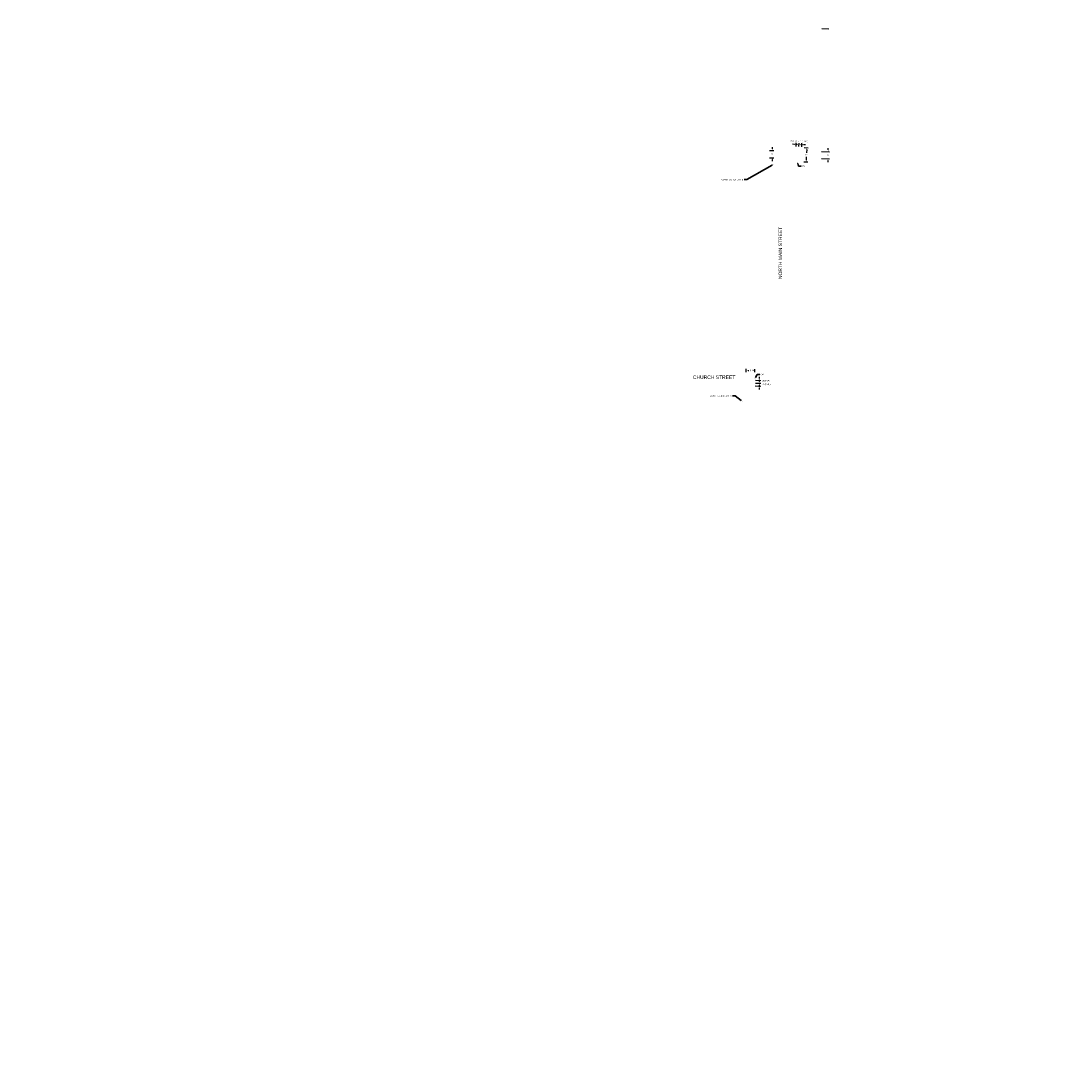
# Model space of a CAD drawing. Header units: feet. Extents: x 1649 to 1683655, y 1985 to 555675.
# Tile 6 of 7: x 1677735 to 1678475, y 550667 to 551391. Entities that reach past the tile are written whole.
import ezdxf
from ezdxf import colors
from ezdxf.entities.mleader import LeaderData, LeaderLine
from ezdxf.math import Vec2, Vec3

# ---------------------------------------------------------------- set-up
doc = ezdxf.new("R2010")
doc.units = ezdxf.units.FT
doc.header["$MEASUREMENT"] = 0
for name, color, linetype, lineweight in [('C-ANNO', 2, 'Continuous', 35), ('C-ANNO-DIM', 2, 'Continuous', 35), ('C-ROAD-ANNO', 7, 'Continuous', 35)]:
    doc.layers.add(name, color=color, linetype=linetype, lineweight=lineweight)
doc.layers.add('SIGN', color=7, linetype='Continuous')
doc.styles.add('KLF_Regular', font='arial.ttf', dxfattribs={"height": 0.1})
doc.dimstyles.new('KLF_Annotative_Arial', dxfattribs={"dimscale": 0, "dimtxt": 0.1, "dimasz": 0.125, "dimexe": 0.1, "dimexo": 0.0625, "dimgap": 0.09, "dimtad": 1, "dimtih": 1, "dimtoh": 1, "dimzin": 0, "dimdsep": 46, "dimtxsty": 'KLF_Regular', "dimcen": 0.05, "dimadec": 3, "dimazin": 0, "dimtfac": 1, "dimtofl": 0, "dimtmove": 0, "dimatfit": 3, "dimfxl": 1, "dimtolj": 1, "dimtzin": 0, "dimarcsym": 0})

# ---------------------------------------------------------------- blocks, each defined once
blk = doc.blocks.new('*D201')
at = {"layer": 'C-ANNO-DIM', "color": 0, "lineweight": -2, "transparency": 16777216}
for p, q in [((1678279.6, 551303.68), (1678278.35, 551303.71)), ((1678280.82, 551302.11), (1678280.87, 551304.65)), ((1678282.82, 551302.06), (1678282.87, 551304.61)), ((1678284.1, 551303.58), (1678285.35, 551303.55))]:
    blk.add_line(p, q, dxfattribs=at)
at = {"layer": 'C-ANNO-DIM', "color": 0, "transparency": 16777216, "insert": (1678279.63, 551305.87), "char_height": 1, "attachment_point": 5, "style": 'KLF_Regular', "bg_fill": 3, "box_fill_scale": 1.25, "bg_fill_color": 256, "bg_fill_true_color": 13158600, "bg_fill_transparency": 0}
blk.add_mtext("\\A1;2' (TYP.)", dxfattribs=at)
at = {"layer": 'C-ANNO-DIM', "color": 0, "transparency": 16777216}
for points in [[(1678279.61, 551303.89), (1678279.6, 551303.47), (1678280.85, 551303.65)], [(1678284.11, 551303.79), (1678284.1, 551303.37), (1678282.85, 551303.61)]]:
    blk.add_solid(points, dxfattribs=at)
at = {"layer": 'Defpoints', "color": 0, "transparency": 16777216}
for p in [(1678282.85, 551303.61), (1678280.8, 551301.48, 745.1), (1678282.8, 551301.44, 745.1)]:
    blk.add_point(p, dxfattribs=at)
blk = doc.blocks.new('*D200')
at = {"layer": 'C-ANNO-DIM', "color": 0, "lineweight": -2, "transparency": 16777216}
for p, q in [((1678281.6, 551303.63), (1678280.35, 551303.66)), ((1678282.82, 551302.06), (1678282.87, 551304.61)), ((1678284.82, 551302.02), (1678284.87, 551304.56)), ((1678286.1, 551303.53), (1678287.35, 551303.5))]:
    blk.add_line(p, q, dxfattribs=at)
at = {"layer": 'C-ANNO-DIM', "color": 0, "transparency": 16777216, "insert": (1678286.35, 551305.63), "char_height": 1, "attachment_point": 5, "style": 'KLF_Regular', "bg_fill": 3, "box_fill_scale": 1.25, "bg_fill_color": 256, "bg_fill_true_color": 13158600, "bg_fill_transparency": 0}
blk.add_mtext("\\A1;2' (TYP.)", dxfattribs=at)
at = {"layer": 'C-ANNO-DIM', "color": 0, "transparency": 16777216}
for points in [[(1678281.61, 551303.84), (1678281.6, 551303.43), (1678282.85, 551303.61)], [(1678286.11, 551303.74), (1678286.1, 551303.32), (1678284.85, 551303.56)]]:
    blk.add_solid(points, dxfattribs=at)
at = {"layer": 'Defpoints', "color": 0, "transparency": 16777216}
for p in [(1678284.85, 551303.56), (1678282.8, 551301.44, 745.1), (1678284.8, 551301.39, 745.1)]:
    blk.add_point(p, dxfattribs=at)
blk = doc.blocks.new('*D195')
at = {"layer": 'C-ANNO-DIM', "color": 0, "lineweight": -2, "transparency": 16777216}
for p, q in [((1678286.43, 551301.35), (1678289.3, 551301.29)), ((1678288.27, 551300.06), (1678288.22, 551297.72)), ((1678286.2, 551291.36), (1678289.07, 551291.29)), ((1678288.1, 551292.56), (1678288.15, 551294.9))]:
    blk.add_line(p, q, dxfattribs=at)
at = {"layer": 'Defpoints', "color": 0, "transparency": 16777216}
for p in [(1678285.8, 551301.37, 745.1), (1678288.3, 551301.31), (1678285.58, 551291.37, 745.1)]:
    blk.add_point(p, dxfattribs=at)
at = {"layer": 'C-ANNO-DIM', "color": 0, "transparency": 16777216, "insert": (1678288.19, 551296.31), "char_height": 1, "attachment_point": 5, "style": 'KLF_Regular', "bg_fill": 3, "box_fill_scale": 1.25, "bg_fill_color": 256, "bg_fill_true_color": 13158600, "bg_fill_transparency": 0}
blk.add_mtext("\\A1;10'", dxfattribs=at)
at = {"layer": 'C-ANNO-DIM', "color": 0, "transparency": 16777216}
for points in [[(1678288.06, 551300.07), (1678288.48, 551300.06), (1678288.3, 551301.31)], [(1678287.89, 551292.57), (1678288.31, 551292.56), (1678288.07, 551291.31)]]:
    blk.add_solid(points, dxfattribs=at)
blk = doc.blocks.new('*D204')
at = {"layer": 'C-ANNO-DIM', "color": 0, "lineweight": -2, "transparency": 16777216}
for p, q in [((1678245.67, 551143.15), (1678245.72, 551145.35)), ((1678246.95, 551144.32), (1678247.48, 551144.31)), ((1678250.45, 551144.24), (1678250.21, 551144.24)), ((1678251.67, 551143), (1678251.72, 551145.21))]:
    blk.add_line(p, q, dxfattribs=at)
at = {"layer": 'C-ANNO-DIM', "color": 0, "transparency": 16777216, "insert": (1678248.84, 551144.28), "char_height": 1, "attachment_point": 5, "style": 'KLF_Regular', "bg_fill": 3, "box_fill_scale": 1.25, "bg_fill_color": 256, "bg_fill_true_color": 13158600, "bg_fill_transparency": 0}
blk.add_mtext("\\A1;6'", dxfattribs=at)
at = {"layer": 'C-ANNO-DIM', "color": 0, "transparency": 16777216}
for points in [[(1678246.95, 551144.53), (1678246.94, 551144.12), (1678245.7, 551144.35)], [(1678250.45, 551144.45), (1678250.44, 551144.03), (1678251.7, 551144.21)]]:
    blk.add_solid(points, dxfattribs=at)
at = {"layer": 'Defpoints', "color": 0, "transparency": 16777216}
for p in [(1678245.65, 551142.52, 746.17), (1678251.65, 551142.37, 746.17), (1678251.7, 551144.21)]:
    blk.add_point(p, dxfattribs=at)
blk = doc.blocks.new('*D203')
at = {"layer": 'C-ANNO-DIM', "color": 0, "lineweight": -2, "transparency": 16777216}
for p, q in [((1678252.06, 551133.36), (1678255.83, 551133.27)), ((1678252.11, 551135.36), (1678255.88, 551135.27)), ((1678254.91, 551136.54), (1678254.94, 551137.79)), ((1678254.8, 551132.04), (1678254.77, 551130.8))]:
    blk.add_line(p, q, dxfattribs=at)
at = {"layer": 'Defpoints', "color": 0, "transparency": 16777216}
for p in [(1678251.43, 551133.38, 746.17), (1678251.48, 551135.38, 746.17)]:
    blk.add_point(p, dxfattribs=at)
at = {"layer": 'C-ANNO-DIM', "color": 0, "transparency": 16777216, "insert": (1678259.93, 551134.29), "char_height": 1, "attachment_point": 5, "style": 'KLF_Regular', "bg_fill": 3, "box_fill_scale": 1.25, "bg_fill_color": 256, "bg_fill_true_color": 13158600, "bg_fill_transparency": 0}
blk.add_mtext("\\A1;2' (TYP.)", dxfattribs=at)
at = {"layer": 'C-ANNO-DIM', "color": 0, "transparency": 16777216}
for points in [[(1678254.59, 551132.05), (1678255.01, 551132.04), (1678254.83, 551133.29)], [(1678254.7, 551136.55), (1678255.12, 551136.54), (1678254.88, 551135.29)]]:
    blk.add_solid(points, dxfattribs=at)
at = {"layer": 'Defpoints', "color": 0, "transparency": 16777216}
blk.add_point((1678254.88, 551135.29), dxfattribs=at)
blk = doc.blocks.new('*D202')
at = {"layer": 'C-ANNO-DIM', "color": 0, "lineweight": -2, "transparency": 16777216}
for p, q in [((1678252.11, 551135.36), (1678255.88, 551135.27)), ((1678252.15, 551137.36), (1678255.93, 551137.27)), ((1678254.85, 551134.04), (1678254.82, 551132.79)), ((1678254.96, 551138.54), (1678254.99, 551139.79))]:
    blk.add_line(p, q, dxfattribs=at)
at = {"layer": 'Defpoints', "color": 0, "transparency": 16777216}
for p in [(1678251.48, 551135.38, 746.17), (1678251.53, 551137.38, 746.17)]:
    blk.add_point(p, dxfattribs=at)
at = {"layer": 'C-ANNO-DIM', "color": 0, "transparency": 16777216, "insert": (1678259.87, 551136.86), "char_height": 1, "attachment_point": 5, "style": 'KLF_Regular', "bg_fill": 3, "box_fill_scale": 1.25, "bg_fill_color": 256, "bg_fill_true_color": 13158600, "bg_fill_transparency": 0}
blk.add_mtext("\\A1;2' (TYP.)", dxfattribs=at)
at = {"layer": 'C-ANNO-DIM', "color": 0, "transparency": 16777216}
for points in [[(1678254.64, 551134.05), (1678255.06, 551134.04), (1678254.88, 551135.29)], [(1678254.75, 551138.55), (1678255.16, 551138.54), (1678254.93, 551137.29)]]:
    blk.add_solid(points, dxfattribs=at)
at = {"layer": 'Defpoints', "color": 0, "transparency": 16777216}
blk.add_point((1678254.93, 551137.29), dxfattribs=at)
blk = doc.blocks.new('*D196')
at = {"layer": 'C-ANNO-DIM', "color": 0, "lineweight": -2, "transparency": 16777216}
for p, q in [((1678298.74, 551298.57), (1678304.37, 551298.49)), ((1678303.39, 551299.75), (1678303.41, 551301)), ((1678298.66, 551293.64), (1678304.3, 551293.56)), ((1678303.28, 551292.32), (1678303.26, 551291.07))]:
    blk.add_line(p, q, dxfattribs=at)
at = {"layer": 'Defpoints', "color": 0, "transparency": 16777216}
for p in [(1678298.11, 551298.58, 745.1), (1678298.04, 551293.65, 745.1)]:
    blk.add_point(p, dxfattribs=at)
at = {"layer": 'C-ANNO-DIM', "color": 0, "transparency": 16777216, "insert": (1678303.34, 551296.06), "char_height": 1, "attachment_point": 5, "style": 'KLF_Regular', "bg_fill": 3, "box_fill_scale": 1.25, "bg_fill_color": 256, "bg_fill_true_color": 13158600, "bg_fill_transparency": 0}
blk.add_mtext("\\A1;5'", dxfattribs=at)
at = {"layer": 'C-ANNO-DIM', "color": 0, "transparency": 16777216}
for points in [[(1678303.19, 551299.76), (1678303.6, 551299.75), (1678303.37, 551298.5)], [(1678303.07, 551292.32), (1678303.49, 551292.32), (1678303.3, 551293.57)]]:
    blk.add_solid(points, dxfattribs=at)
at = {"layer": 'Defpoints', "color": 0, "transparency": 16777216}
blk.add_point((1678303.3, 551293.57), dxfattribs=at)
blk = doc.blocks.new('*D194')
at = {"layer": 'C-ANNO-DIM', "color": 0, "lineweight": -2, "transparency": 16777216}
for p, q in [((1678262.1, 551299.27), (1678265.14, 551299.23)), ((1678264.16, 551300.49), (1678264.17, 551301.74)), ((1678262.02, 551294.27), (1678265.06, 551294.23)), ((1678264.04, 551292.99), (1678264.02, 551291.74))]:
    blk.add_line(p, q, dxfattribs=at)
at = {"layer": 'C-ANNO-DIM', "color": 0, "transparency": 16777216, "insert": (1678264.1, 551296.79), "char_height": 1, "attachment_point": 5, "style": 'KLF_Regular', "bg_fill": 3, "box_fill_scale": 1.25, "bg_fill_color": 256, "bg_fill_true_color": 13158600, "bg_fill_transparency": 0}
blk.add_mtext("\\A1;5'", dxfattribs=at)
at = {"layer": 'C-ANNO-DIM', "color": 0, "transparency": 16777216}
for points in [[(1678263.95, 551300.49), (1678264.36, 551300.49), (1678264.14, 551299.24)], [(1678263.83, 551293), (1678264.25, 551292.99), (1678264.06, 551294.24)]]:
    blk.add_solid(points, dxfattribs=at)
at = {"layer": 'Defpoints', "color": 0, "transparency": 16777216}
for p in [(1678261.47, 551299.28, 745.1), (1678261.4, 551294.28, 745.1), (1678264.06, 551294.24)]:
    blk.add_point(p, dxfattribs=at)

msp = doc.modelspace()

# ---------------------------------------------------------------- linework, layer by layer
msp.add_circle((1677915.095, 549935.768), 5739.691)
at = {"layer": 'SIGN'}
msp.add_line((1678298.819, 551385.253, 744.824), (1678303.817, 551385.095, 744.824), dxfattribs=at)

# ---------------------------------------------------------------- texts
at = {"layer": 'C-ROAD-ANNO', "insert": (1678268.42, 551208.679), "char_height": 2.5, "width": 37.682, "attachment_point": 1, "rotation": 90, "style": 'KLF_Regular'}
msp.add_mtext('NORTH MAIN STREET', dxfattribs=at)
at = {"layer": 'C-ROAD-ANNO', "insert": (1678208.068, 551140.783), "char_height": 2.5, "width": 31.25454, "attachment_point": 1, "style": 'KLF_Regular'}
msp.add_mtext('CHURCH STREET', dxfattribs=at)

# ---------------------------------------------------------------- leaders
at = {"layer": 'C-ANNO'}
ml = msp.add_multileader_mtext('Standard', dxfattribs=at)
ml.set_content('CONSTRUCTION LIMITS', color=256, style='KLF_Regular')
ml.set_leader_properties(color=256, lineweight=-1)
ml.build(insert=Vec2(0, 0))
ml.multileader.update_dxf_attribs({"dogleg_length": 0.18, "arrow_head_size": 1.25, "scale": 10})
ctx = ml.context
ctx.base_point, ctx.scale, ctx.char_height, ctx.arrow_head_size, ctx.landing_gap_size, ctx.plane_origin = Vec3(1678219.21, 551126.368, 746.175), 10, 0.9375, 1.25, 0.9, Vec3(1678243.162, 551122.377, 746.175)
notes = []
notes.append((ctx, [(1, (1, 1, 0), (1678237.811, 551126.368, 746.175), (-1, 0), 1.8, [(0, [(1678243.162, 551122.377, 746.175)], 0, [])])]))
ctx.mtext.insert, ctx.mtext.width, ctx.mtext.flow_direction = Vec3(1678220.11, 551126.845, 746.175), 15.45954, 5
for ctx, leaders in notes:
    for number, flags, end, landing, length, lines in leaders:
        leader = LeaderData()
        leader.index, (leader.has_last_leader_line, leader.has_dogleg_vector, leader.attachment_direction) = number, flags
        leader.last_leader_point, leader.dogleg_vector, leader.dogleg_length = Vec3(end), Vec3(landing), length
        for number, points, colour, breaks in lines:
            line = LeaderLine()
            line.index, line.vertices, line.color, line.breaks = number, Vec3.list(points), colors.encode_raw_color(colour), breaks
            leader.lines.append(line)
        ctx.leaders.append(leader)

# ---------------------------------------------------------------- next in the draw order: dimensions: what is measured, and where the dimension line sits
at = {"layer": 'C-ANNO-DIM'}
for base, p1, p2, angle, picture, middle in [((1678282.851, 551303.606, 0.238), (1678280.803, 551301.481, 745.341), (1678282.803, 551301.436, 745.341), 358.707937, '*D201', (1678279.632, 551305.867, 0.238)), ((1678254.877, 551135.294), (1678251.432, 551133.377, 746.175), (1678251.481, 551135.376, 746.175), 88.606815, '*D203', (1678259.932, 551134.295))]:
    dim = msp.add_linear_dim(base=base, p1=p1, p2=p2, angle=angle, text='<> (TYP.)', dimstyle='KLF_Annotative_Arial', override={"dimdec": 0, "dimpost": "'", "dimtmove": 2, "dimtfill": 1}, dxfattribs=at)
    dim.commit()
    dim.dimension.update_dxf_attribs({"geometry": picture, "text_midpoint": middle, "dimtype": 161})
for base, p1, p2, angle, picture, middle in [((1678264.061, 551294.242, 0.238), (1678261.473, 551299.282, 745.341), (1678261.397, 551294.283, 745.341), 269.130871, '*D194', (1678264.1, 551296.792, 0.238)), ((1678303.3, 551293.57, -745.116), (1678298.112, 551298.584, -0.013), (1678298.037, 551293.65, -0.013), 269.130871, '*D196', (1678303.338, 551296.055, -745.116)), ((1678251.695, 551144.209), (1678245.653, 551142.52, 746.175), (1678251.651, 551142.374, 746.175), 358.606815, '*D204', (1678248.844, 551144.278))]:
    dim = msp.add_linear_dim(base=base, p1=p1, p2=p2, angle=angle, dimstyle='KLF_Annotative_Arial', override={"dimdec": 0, "dimpost": "'", "dimtmove": 2, "dimtfill": 1}, dxfattribs=at)
    dim.commit()
    dim.dimension.update_dxf_attribs({"geometry": picture, "text_midpoint": middle, "dimtype": 161})

# ---------------------------------------------------------------- next in the draw order: dimensions: what is measured, and where the dimension line sits
for base, p1, p2, angle, picture, middle in [((1678284.851, 551303.561, 0.238), (1678282.803, 551301.436, 745.341), (1678284.802, 551301.391, 745.341), 358.707937, '*D200', (1678286.349, 551305.626, 0.238)), ((1678254.926, 551137.293), (1678251.481, 551135.376, 746.175), (1678251.529, 551137.376, 746.175), 88.606815, '*D202', (1678259.874, 551136.859))]:
    dim = msp.add_linear_dim(base=base, p1=p1, p2=p2, angle=angle, text='<> (TYP.)', dimstyle='KLF_Annotative_Arial', override={"dimdec": 0, "dimpost": "'", "dimtmove": 2, "dimtfill": 1}, dxfattribs=at)
    dim.commit()
    dim.dimension.update_dxf_attribs({"geometry": picture, "text_midpoint": middle, "dimtype": 161})

# ---------------------------------------------------------------- next in the draw order: dimensions: what is measured, and where the dimension line sits
dim = msp.add_linear_dim(base=(1678288.299, 551301.312, 0.238), p1=(1678285.576, 551291.37, 745.341), p2=(1678285.802, 551301.368, 745.341), angle=88.707937, dimstyle='KLF_Annotative_Arial', override={"dimdec": 0, "dimpost": "'", "dimtmove": 2, "dimtfill": 1}, dxfattribs=at)
dim.commit()
dim.dimension.update_dxf_attribs({"geometry": '*D195', "text_midpoint": (1678288.186, 551296.313, 0.238), "dimtype": 161})

# ---------------------------------------------------------------- next in the draw order: leaders
at = {"layer": 'C-ANNO'}
ml = msp.add_multileader_mtext('Standard', dxfattribs=at)
ml.set_content('CW', color=256, style='KLF_Regular')
ml.set_leader_properties(color=256, lineweight=-1)
ml.build(insert=Vec2(0, 0))
ml.multileader.update_dxf_attribs({"has_text_frame": 1, "dogleg_length": 0.18, "arrow_head_size": 1.25, "scale": 10})
ctx = ml.context
ctx.base_point, ctx.scale, ctx.char_height, ctx.arrow_head_size, ctx.landing_gap_size, ctx.plane_origin = Vec3(1678255.213, 551141.448, 746.175), 10, 0.9375, 1.25, 0.5, Vec3(1678251.554, 551138.376, 746.175)
notes = []
notes.append((ctx, [(0, (1, 1, 0), (1678253.413, 551141.448, 746.175), (1, 0), 1.8, [(0, [(1678251.554, 551138.376, 746.175)], 0, [])])]))
ctx.mtext.insert, ctx.mtext.flow_direction = Vec3(1678255.713, 551141.925, 746.175), 5
ctx.mtext.has_bg_fill, ctx.mtext.bg_color, ctx.mtext.bg_scale_factor, ctx.mtext.bg_transparency, ctx.mtext.use_window_bg_color = 1, -1027028792, 1.5, 0, 1
for ctx, leaders in notes:
    for number, flags, end, landing, length, lines in leaders:
        leader = LeaderData()
        leader.index, (leader.has_last_leader_line, leader.has_dogleg_vector, leader.attachment_direction) = number, flags
        leader.last_leader_point, leader.dogleg_vector, leader.dogleg_length = Vec3(end), Vec3(landing), length
        for number, points, colour, breaks in lines:
            line = LeaderLine()
            line.index, line.vertices, line.color, line.breaks = number, Vec3.list(points), colors.encode_raw_color(colour), breaks
            leader.lines.append(line)
        ctx.leaders.append(leader)

# ---------------------------------------------------------------- next in the draw order: leaders
ml = msp.add_multileader_mtext('Standard', dxfattribs=at)
ml.set_content('CW', color=256, style='KLF_Regular')
ml.set_leader_properties(color=256, lineweight=-1)
ml.build(insert=Vec2(0, 0))
ml.multileader.update_dxf_attribs({"has_text_frame": 1, "dogleg_length": 0.18, "arrow_head_size": 1.25, "scale": 10})
ctx = ml.context
ctx.base_point, ctx.scale, ctx.char_height, ctx.arrow_head_size, ctx.landing_gap_size, ctx.plane_origin = Vec3(1678284.232, 551288.4, 745.341), 10, 0.9375, 1.25, 0.5, Vec3(1678281.632, 551291.437, 745.341)
notes = []
notes.append((ctx, [(0, (1, 1, 0), (1678282.432, 551288.4, 745.341), (1, 0), 1.8, [(0, [(1678281.632, 551291.437, 745.341)], 0, [])])]))
ctx.mtext.insert, ctx.mtext.flow_direction = Vec3(1678284.732, 551288.877, 745.341), 5
ctx.mtext.has_bg_fill, ctx.mtext.bg_color, ctx.mtext.bg_scale_factor, ctx.mtext.bg_transparency, ctx.mtext.use_window_bg_color = 1, -1027028792, 1.5, 0, 1
for ctx, leaders in notes:
    for number, flags, end, landing, length, lines in leaders:
        leader = LeaderData()
        leader.index, (leader.has_last_leader_line, leader.has_dogleg_vector, leader.attachment_direction) = number, flags
        leader.last_leader_point, leader.dogleg_vector, leader.dogleg_length = Vec3(end), Vec3(landing), length
        for number, points, colour, breaks in lines:
            line = LeaderLine()
            line.index, line.vertices, line.color, line.breaks = number, Vec3.list(points), colors.encode_raw_color(colour), breaks
            leader.lines.append(line)
        ctx.leaders.append(leader)

# ---------------------------------------------------------------- next in the draw order: leaders
ml = msp.add_multileader_mtext('Standard', dxfattribs=at)
ml.set_content('CONSTRUCTION LIMITS', color=256, style='KLF_Regular')
ml.set_leader_properties(color=256, lineweight=-1)
ml.build(insert=Vec2(0, 0))
ml.multileader.update_dxf_attribs({"dogleg_length": 0.18, "arrow_head_size": 1.25, "scale": 10})
ctx = ml.context
ctx.base_point, ctx.scale, ctx.char_height, ctx.arrow_head_size, ctx.landing_gap_size, ctx.plane_origin = Vec3(1678227.398, 551278.835, 745.341), 10, 0.9375, 1.25, 0.9, Vec3(1678265.06, 551289.719, 745.341)
notes = []
notes.append((ctx, [(1, (1, 1, 0), (1678245.999, 551278.835, 745.341), (-1, 0), 1.8, [(0, [(1678265.06, 551289.719, 745.341)], 0, [])])]))
ctx.mtext.insert, ctx.mtext.width, ctx.mtext.flow_direction = Vec3(1678228.298, 551279.312, 745.341), 15.45954, 5
for ctx, leaders in notes:
    for number, flags, end, landing, length, lines in leaders:
        leader = LeaderData()
        leader.index, (leader.has_last_leader_line, leader.has_dogleg_vector, leader.attachment_direction) = number, flags
        leader.last_leader_point, leader.dogleg_vector, leader.dogleg_length = Vec3(end), Vec3(landing), length
        for number, points, colour, breaks in lines:
            line = LeaderLine()
            line.index, line.vertices, line.color, line.breaks = number, Vec3.list(points), colors.encode_raw_color(colour), breaks
            leader.lines.append(line)
        ctx.leaders.append(leader)

doc.saveas('drawing.dxf')
